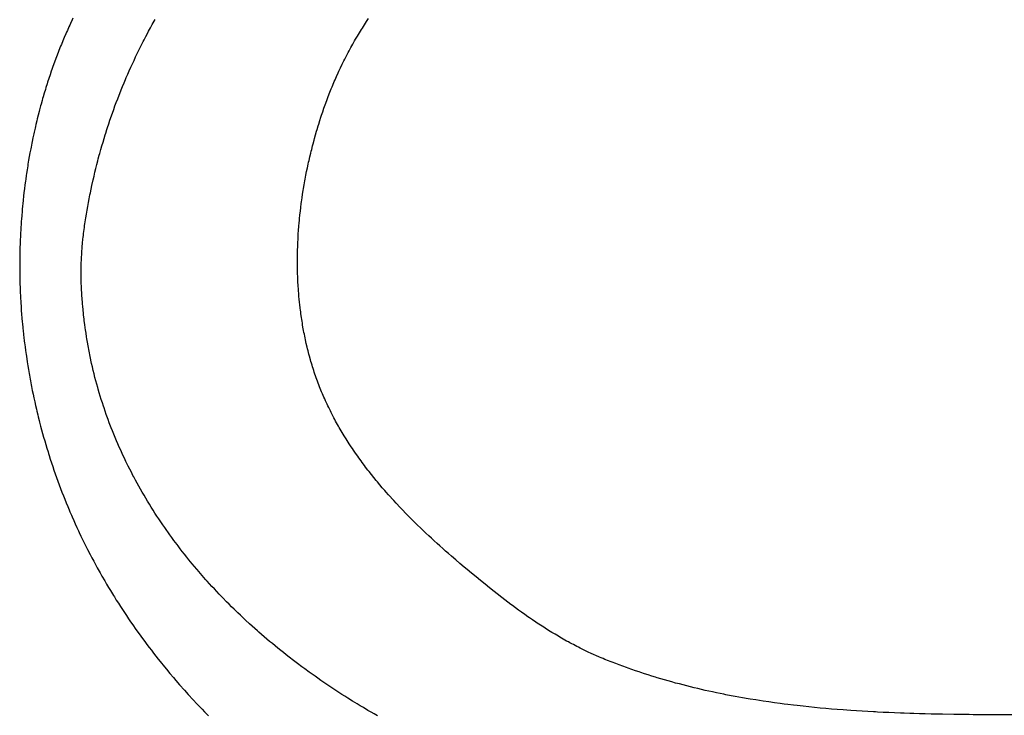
# Model space of a CAD drawing. Header units: inches. Extents: x 0 to 16, y 0 to 10.
# Tile 17 of 41: x 13.516 to 13.736, y 1.514 to 1.67. Entities that reach past the tile are written whole.
import ezdxf

# ---------------------------------------------------------------- set-up
doc = ezdxf.new("R2010")
doc.units = ezdxf.units.IN
doc.header["$LTSCALE"] = 0.935
doc.header["$MEASUREMENT"] = 0
doc.layers.get('0').update_dxf_attribs({"linetype": 'CONTINUOUS'})

msp = doc.modelspace()

# ---------------------------------------------------------------- linework, layer by layer
at = {"color": 2, "linetype": 'Continuous'}
for p, q in [((13.52724, 1.66926), (13.52706, 1.66888)), ((13.52761, 1.67004), (13.52724, 1.66926)), ((13.52779, 1.67042), (13.52761, 1.67004)), ((13.54556, 1.66902), (13.54598, 1.66978)), ((13.54598, 1.66978), (13.54619, 1.67015)), ((13.59283, 1.66859), (13.59328, 1.6693)), ((13.59328, 1.6693), (13.59351, 1.66966)), ((13.59351, 1.66966), (13.59397, 1.67036)), ((13.52636, 1.66732), (13.52619, 1.66693)), ((13.52654, 1.66771), (13.52636, 1.66732)), ((13.52689, 1.66849), (13.52654, 1.66771)), ((13.52706, 1.66888), (13.52689, 1.66849)), ((13.54413, 1.66636), (13.54453, 1.66712)), ((13.54453, 1.66712), (13.54473, 1.6675)), ((13.54473, 1.6675), (13.54514, 1.66826)), ((13.54514, 1.66826), (13.54556, 1.66902)), ((13.59151, 1.66643), (13.59194, 1.66715)), ((13.59194, 1.66715), (13.59238, 1.66787)), ((13.59238, 1.66787), (13.59261, 1.66823)), ((13.59261, 1.66823), (13.59283, 1.66859)), ((13.52552, 1.66536), (13.52519, 1.66457)), ((13.52569, 1.66575), (13.52552, 1.66536)), ((13.52585, 1.66614), (13.52569, 1.66575)), ((13.52619, 1.66693), (13.52585, 1.66614)), ((13.54314, 1.66445), (13.54353, 1.66522)), ((13.54353, 1.66522), (13.54373, 1.6656)), ((13.54373, 1.6656), (13.54413, 1.66636)), ((13.59046, 1.6646), (13.59087, 1.66533)), ((13.59087, 1.66533), (13.59108, 1.6657)), ((13.59108, 1.6657), (13.59151, 1.66643)), ((13.52456, 1.66298), (13.52425, 1.66218)), ((13.52487, 1.66377), (13.52456, 1.66298)), ((13.52503, 1.66417), (13.52487, 1.66377)), ((13.52519, 1.66457), (13.52503, 1.66417)), ((13.5422, 1.66253), (13.54257, 1.6633)), ((13.54257, 1.6633), (13.54276, 1.66368)), ((13.54276, 1.66368), (13.54314, 1.66445)), ((13.58905, 1.66199), (13.58944, 1.66274)), ((13.58944, 1.66274), (13.58964, 1.66311)), ((13.58964, 1.66311), (13.59005, 1.66386)), ((13.59005, 1.66386), (13.59046, 1.6646)), ((13.52365, 1.66058), (13.5235, 1.66017)), ((13.52395, 1.66138), (13.52365, 1.66058)), ((13.52425, 1.66218), (13.52395, 1.66138)), ((13.5411, 1.66022), (13.54146, 1.66099)), ((13.54146, 1.66099), (13.54183, 1.66176)), ((13.54183, 1.66176), (13.5422, 1.66253)), ((13.58809, 1.6601), (13.58847, 1.66086)), ((13.58847, 1.66086), (13.58866, 1.66124)), ((13.58866, 1.66124), (13.58905, 1.66199)), ((13.52293, 1.65856), (13.52266, 1.65775)), ((13.52307, 1.65896), (13.52293, 1.65856)), ((13.52321, 1.65937), (13.52307, 1.65896)), ((13.5235, 1.66017), (13.52321, 1.65937)), ((13.54006, 1.65789), (13.5404, 1.65866)), ((13.5404, 1.65866), (13.54075, 1.65944)), ((13.54075, 1.65944), (13.5411, 1.66022)), ((13.58718, 1.65817), (13.58736, 1.65856)), ((13.58736, 1.65856), (13.58772, 1.65933)), ((13.58772, 1.65933), (13.58809, 1.6601)), ((13.52212, 1.65612), (13.52199, 1.65571)), ((13.52238, 1.65693), (13.52212, 1.65612)), ((13.52266, 1.65775), (13.52238, 1.65693)), ((13.53922, 1.65593), (13.53955, 1.65671)), ((13.53955, 1.65671), (13.53972, 1.65711)), ((13.53972, 1.65711), (13.54006, 1.65789)), ((13.58597, 1.65544), (13.58631, 1.65622)), ((13.58631, 1.65622), (13.58648, 1.65662)), ((13.58648, 1.65662), (13.58682, 1.6574)), ((13.58682, 1.6574), (13.58718, 1.65817)), ((13.52161, 1.65448), (13.52136, 1.65366)), ((13.52173, 1.65489), (13.52161, 1.65448)), ((13.52199, 1.65571), (13.52173, 1.65489)), ((13.53826, 1.65357), (13.53858, 1.65436)), ((13.53858, 1.65436), (13.5389, 1.65514)), ((13.5389, 1.65514), (13.53922, 1.65593)), ((13.58517, 1.65345), (13.58548, 1.65425)), ((13.58548, 1.65425), (13.58565, 1.65464)), ((13.58565, 1.65464), (13.58581, 1.65504)), ((13.58581, 1.65504), (13.58597, 1.65544)), ((13.52088, 1.65201), (13.52065, 1.65118)), ((13.521, 1.65242), (13.52088, 1.65201)), ((13.52112, 1.65283), (13.521, 1.65242)), ((13.52136, 1.65366), (13.52112, 1.65283)), ((13.5375, 1.65158), (13.5378, 1.65238)), ((13.5378, 1.65238), (13.53811, 1.65317)), ((13.53811, 1.65317), (13.53826, 1.65357)), ((13.58441, 1.65143), (13.58471, 1.65224)), ((13.58471, 1.65224), (13.58486, 1.65264)), ((13.58486, 1.65264), (13.58517, 1.65345)), ((13.5202, 1.64952), (13.51999, 1.64869)), ((13.52031, 1.64994), (13.5202, 1.64952)), ((13.52054, 1.65077), (13.52031, 1.64994)), ((13.52065, 1.65118), (13.52054, 1.65077)), ((13.53663, 1.64918), (13.53691, 1.64998)), ((13.53691, 1.64998), (13.5372, 1.65078)), ((13.5372, 1.65078), (13.5375, 1.65158)), ((13.58346, 1.64868), (13.58372, 1.64946)), ((13.58372, 1.64946), (13.58399, 1.65024)), ((13.58399, 1.65024), (13.58413, 1.65063)), ((13.58413, 1.65063), (13.58441, 1.65143)), ((13.51968, 1.64744), (13.51948, 1.6466)), ((13.51978, 1.64785), (13.51968, 1.64744)), ((13.51999, 1.64869), (13.51978, 1.64785)), ((13.5358, 1.64675), (13.53607, 1.64756)), ((13.53607, 1.64756), (13.53621, 1.64797)), ((13.53621, 1.64797), (13.53649, 1.64877)), ((13.53649, 1.64877), (13.53663, 1.64918)), ((13.58283, 1.6467), (13.58308, 1.64749)), ((13.58308, 1.64749), (13.58333, 1.64828)), ((13.58333, 1.64828), (13.58346, 1.64868)), ((13.51929, 1.64576), (13.5191, 1.64492)), ((13.51938, 1.64618), (13.51929, 1.64576)), ((13.51948, 1.6466), (13.51938, 1.64618)), ((13.53514, 1.64471), (13.5354, 1.64553)), ((13.5354, 1.64553), (13.53553, 1.64594)), ((13.53553, 1.64594), (13.5358, 1.64675)), ((13.58211, 1.64429), (13.58235, 1.6451)), ((13.58235, 1.6451), (13.58246, 1.6455)), ((13.58246, 1.6455), (13.58271, 1.6463)), ((13.58271, 1.6463), (13.58283, 1.6467)), ((13.51865, 1.64282), (13.51856, 1.6424)), ((13.51882, 1.64366), (13.51865, 1.64282)), ((13.51901, 1.6445), (13.51882, 1.64366)), ((13.5191, 1.64492), (13.51901, 1.6445)), ((13.53452, 1.64265), (13.53476, 1.64348)), ((13.53476, 1.64348), (13.53501, 1.6443)), ((13.53501, 1.6443), (13.53514, 1.64471)), ((13.58156, 1.64226), (13.58178, 1.64308)), ((13.58178, 1.64308), (13.58189, 1.64348)), ((13.58189, 1.64348), (13.58211, 1.64429)), ((13.51832, 1.64114), (13.51816, 1.64029)), ((13.5184, 1.64156), (13.51832, 1.64114)), ((13.51856, 1.6424), (13.5184, 1.64156)), ((13.53381, 1.64015), (13.53404, 1.64099)), ((13.53404, 1.64099), (13.53428, 1.64182)), ((13.53428, 1.64182), (13.53452, 1.64265)), ((13.58104, 1.64022), (13.58114, 1.64063)), ((13.58114, 1.64063), (13.58125, 1.64104)), ((13.58125, 1.64104), (13.58145, 1.64186)), ((13.58145, 1.64186), (13.58156, 1.64226)), ((13.51786, 1.6386), (13.51771, 1.63775)), ((13.518, 1.63945), (13.51786, 1.6386)), ((13.51816, 1.64029), (13.518, 1.63945)), ((13.53314, 1.63763), (13.53336, 1.63847)), ((13.53336, 1.63847), (13.53347, 1.6389)), ((13.53347, 1.6389), (13.53369, 1.63974)), ((13.53369, 1.63974), (13.53381, 1.64015)), ((13.58056, 1.63815), (13.58066, 1.63857)), ((13.58066, 1.63857), (13.58085, 1.63939)), ((13.58085, 1.63939), (13.58104, 1.64022)), ((13.51751, 1.63648), (13.51738, 1.63563)), ((13.51765, 1.63733), (13.51751, 1.63648)), ((13.51771, 1.63775), (13.51765, 1.63733)), ((13.53272, 1.63593), (13.53293, 1.63678)), ((13.53293, 1.63678), (13.53314, 1.63763)), ((13.58012, 1.63607), (13.58029, 1.63691)), ((13.58029, 1.63691), (13.58047, 1.63774)), ((13.58047, 1.63774), (13.58056, 1.63815)), ((13.5172, 1.63436), (13.51714, 1.63393)), ((13.51732, 1.63521), (13.5172, 1.63436)), ((13.51738, 1.63563), (13.51732, 1.63521)), ((13.53204, 1.63298), (13.53233, 1.63424)), ((13.53233, 1.63424), (13.53252, 1.63508)), ((13.53252, 1.63508), (13.53272, 1.63593)), ((13.57965, 1.63356), (13.57972, 1.63398)), ((13.57972, 1.63398), (13.5798, 1.6344)), ((13.5798, 1.6344), (13.57996, 1.63524)), ((13.57996, 1.63524), (13.58012, 1.63607)), ((13.51692, 1.63223), (13.51682, 1.63138)), ((13.51703, 1.63308), (13.51692, 1.63223)), ((13.51714, 1.63393), (13.51703, 1.63308)), ((13.53168, 1.63128), (13.53186, 1.63213)), ((13.53186, 1.63213), (13.53204, 1.63298)), ((13.57923, 1.63103), (13.57936, 1.63187)), ((13.57936, 1.63187), (13.57943, 1.63229)), ((13.57943, 1.63229), (13.57957, 1.63314)), ((13.57957, 1.63314), (13.57965, 1.63356)), ((13.51663, 1.62968), (13.51654, 1.62882)), ((13.51672, 1.63053), (13.51663, 1.62968)), ((13.51682, 1.63138), (13.51672, 1.63053)), ((13.53126, 1.62914), (13.53142, 1.63)), ((13.53142, 1.63), (13.53159, 1.63085)), ((13.53159, 1.63085), (13.53168, 1.63128)), ((13.57899, 1.62933), (13.57911, 1.63018)), ((13.57911, 1.63018), (13.57923, 1.63103)), ((13.51642, 1.62755), (13.51639, 1.62712)), ((13.5165, 1.6284), (13.51642, 1.62755)), ((13.51654, 1.62882), (13.5165, 1.6284)), ((13.5308, 1.62656), (13.53094, 1.62742)), ((13.53094, 1.62742), (13.5311, 1.62828)), ((13.5311, 1.62828), (13.53126, 1.62914)), ((13.57872, 1.62721), (13.57882, 1.62806)), ((13.57882, 1.62806), (13.57893, 1.62891)), ((13.57893, 1.62891), (13.57899, 1.62933)), ((13.51625, 1.62542), (13.51622, 1.62499)), ((13.51632, 1.62627), (13.51625, 1.62542)), ((13.51639, 1.62712), (13.51632, 1.62627)), ((13.53046, 1.6244), (13.53059, 1.62526)), ((13.53059, 1.62526), (13.53066, 1.62569)), ((13.53066, 1.62569), (13.5308, 1.62656)), ((13.5785, 1.62507), (13.57854, 1.6255)), ((13.57854, 1.6255), (13.57863, 1.62635)), ((13.57863, 1.62635), (13.57872, 1.62721)), ((13.51613, 1.62372), (13.51608, 1.62287)), ((13.51616, 1.62414), (13.51613, 1.62372)), ((13.51622, 1.62499), (13.51616, 1.62414)), ((13.53023, 1.62266), (13.53029, 1.62309)), ((13.53029, 1.62309), (13.53034, 1.62353)), ((13.53034, 1.62353), (13.5304, 1.62396)), ((13.5304, 1.62396), (13.53046, 1.6244)), ((13.57832, 1.62294), (13.57839, 1.62379)), ((13.57839, 1.62379), (13.57846, 1.62465)), ((13.57846, 1.62465), (13.5785, 1.62507)), ((13.51598, 1.62074), (13.51595, 1.61989)), ((13.51602, 1.62159), (13.51598, 1.62074)), ((13.51606, 1.62244), (13.51602, 1.62159)), ((13.51608, 1.62287), (13.51606, 1.62244)), ((13.52995, 1.62005), (13.53003, 1.62092)), ((13.53003, 1.62092), (13.53008, 1.62136)), ((13.53008, 1.62136), (13.53013, 1.62179)), ((13.53013, 1.62179), (13.53018, 1.62223)), ((13.53018, 1.62223), (13.53023, 1.62266)), ((13.57817, 1.62037), (13.57819, 1.6208)), ((13.57819, 1.6208), (13.57824, 1.62165)), ((13.57824, 1.62165), (13.57826, 1.62208)), ((13.57826, 1.62208), (13.57832, 1.62294)), ((13.51592, 1.61904), (13.5159, 1.6182)), ((13.51595, 1.61989), (13.51592, 1.61904)), ((13.5298, 1.61831), (13.52983, 1.61875)), ((13.52983, 1.61875), (13.52987, 1.61918)), ((13.52987, 1.61918), (13.52995, 1.62005)), ((13.57808, 1.6178), (13.5781, 1.61866)), ((13.5781, 1.61866), (13.57812, 1.61908)), ((13.57812, 1.61908), (13.57813, 1.61951)), ((13.57813, 1.61951), (13.57815, 1.61994)), ((13.57815, 1.61994), (13.57817, 1.62037)), ((13.51587, 1.61693), (13.51586, 1.61608)), ((13.51589, 1.61777), (13.51587, 1.61693)), ((13.5159, 1.6182), (13.51589, 1.61777)), ((13.52967, 1.61614), (13.52969, 1.61657)), ((13.52969, 1.61657), (13.52972, 1.61701)), ((13.52972, 1.61701), (13.52974, 1.61744)), ((13.52974, 1.61744), (13.52977, 1.61788)), ((13.52977, 1.61788), (13.5298, 1.61831)), ((13.57806, 1.61609), (13.57807, 1.61694)), ((13.57807, 1.61694), (13.57808, 1.6178)), ((13.51586, 1.61608), (13.51586, 1.61523)), ((13.51586, 1.61523), (13.51586, 1.61439)), ((13.51586, 1.61439), (13.51586, 1.61396)), ((13.52961, 1.61396), (13.52962, 1.6144)), ((13.52962, 1.6144), (13.52963, 1.61483)), ((13.52963, 1.61483), (13.52964, 1.61527)), ((13.52964, 1.61527), (13.52966, 1.6157)), ((13.52966, 1.6157), (13.52967, 1.61614)), ((13.57807, 1.61523), (13.57806, 1.61609)), ((13.57807, 1.61481), (13.57807, 1.61523)), ((13.57808, 1.61438), (13.57807, 1.61481)), ((13.5781, 1.61353), (13.57808, 1.61438)), ((13.51586, 1.61396), (13.51587, 1.6131)), ((13.51587, 1.6131), (13.51588, 1.61225)), ((13.51588, 1.61225), (13.5159, 1.61139)), ((13.52961, 1.61353), (13.52961, 1.61396)), ((13.52961, 1.6131), (13.52961, 1.61353)), ((13.52961, 1.61266), (13.52961, 1.6131)), ((13.52962, 1.61223), (13.52961, 1.61266)), ((13.52963, 1.6118), (13.52962, 1.61223)), ((13.57811, 1.6131), (13.5781, 1.61353)), ((13.57812, 1.61267), (13.57811, 1.6131)), ((13.57816, 1.61182), (13.57812, 1.61267)), ((13.5159, 1.61139), (13.51591, 1.61096)), ((13.51591, 1.61096), (13.51594, 1.61011)), ((13.51594, 1.61011), (13.51596, 1.60968)), ((13.52964, 1.61137), (13.52963, 1.6118)), ((13.52965, 1.61093), (13.52964, 1.61137)), ((13.52967, 1.6105), (13.52965, 1.61093)), ((13.52969, 1.61008), (13.52967, 1.6105)), ((13.52971, 1.60967), (13.52969, 1.61008)), ((13.57818, 1.61139), (13.57816, 1.61182)), ((13.57822, 1.61054), (13.57818, 1.61139)), ((13.57828, 1.60969), (13.57822, 1.61054)), ((13.51596, 1.60968), (13.51599, 1.60882)), ((13.51599, 1.60882), (13.51601, 1.60839)), ((13.51601, 1.60839), (13.51603, 1.60796)), ((13.51603, 1.60796), (13.51606, 1.60754)), ((13.51606, 1.60754), (13.51608, 1.60711)), ((13.52976, 1.60883), (13.52971, 1.60967)), ((13.52978, 1.60842), (13.52976, 1.60883)), ((13.52984, 1.60759), (13.52978, 1.60842)), ((13.5299, 1.60676), (13.52984, 1.60759)), ((13.57831, 1.60927), (13.57828, 1.60969)), ((13.57834, 1.60885), (13.57831, 1.60927)), ((13.57841, 1.608), (13.57834, 1.60885)), ((13.57845, 1.60758), (13.57841, 1.608)), ((13.57854, 1.60673), (13.57845, 1.60758)), ((13.51608, 1.60711), (13.5161, 1.60668)), ((13.5161, 1.60668), (13.51616, 1.60582)), ((13.51616, 1.60582), (13.51622, 1.60496)), ((13.52994, 1.60635), (13.5299, 1.60676)), ((13.52997, 1.60594), (13.52994, 1.60635)), ((13.53005, 1.60512), (13.52997, 1.60594)), ((13.57858, 1.60631), (13.57854, 1.60673)), ((13.57868, 1.60547), (13.57858, 1.60631)), ((13.57873, 1.60505), (13.57868, 1.60547)), ((13.51622, 1.60496), (13.51628, 1.60411)), ((13.51628, 1.60411), (13.51635, 1.60325)), ((13.51635, 1.60325), (13.51643, 1.60239)), ((13.53013, 1.6043), (13.53005, 1.60512)), ((13.53018, 1.60389), (13.53013, 1.6043)), ((13.53027, 1.60307), (13.53018, 1.60389)), ((13.57879, 1.60463), (13.57873, 1.60505)), ((13.57884, 1.60421), (13.57879, 1.60463)), ((13.57896, 1.60337), (13.57884, 1.60421)), ((13.57902, 1.60295), (13.57896, 1.60337)), ((13.51643, 1.60239), (13.51647, 1.60197)), ((13.51647, 1.60197), (13.51655, 1.60111)), ((13.51655, 1.60111), (13.51664, 1.60025)), ((13.53032, 1.60267), (13.53027, 1.60307)), ((13.53042, 1.60185), (13.53032, 1.60267)), ((13.53053, 1.60105), (13.53042, 1.60185)), ((13.53059, 1.60064), (13.53053, 1.60105)), ((13.57909, 1.60254), (13.57902, 1.60295)), ((13.57916, 1.60212), (13.57909, 1.60254)), ((13.57923, 1.6017), (13.57916, 1.60212)), ((13.57937, 1.60087), (13.57923, 1.6017)), ((13.51664, 1.60025), (13.51669, 1.59983)), ((13.51669, 1.59983), (13.51673, 1.5994)), ((13.51673, 1.5994), (13.51678, 1.59897)), ((13.51678, 1.59897), (13.51689, 1.59811)), ((13.53071, 1.59984), (13.53059, 1.60064)), ((13.53083, 1.59903), (13.53071, 1.59984)), ((13.5309, 1.59863), (13.53083, 1.59903)), ((13.57945, 1.60046), (13.57937, 1.60087)), ((13.57952, 1.60005), (13.57945, 1.60046)), ((13.57961, 1.59963), (13.57952, 1.60005)), ((13.57969, 1.59922), (13.57961, 1.59963)), ((13.57977, 1.59881), (13.57969, 1.59922)), ((13.57986, 1.5984), (13.57977, 1.59881)), ((13.51689, 1.59811), (13.51694, 1.59769)), ((13.51694, 1.59769), (13.51705, 1.59683)), ((13.51705, 1.59683), (13.51716, 1.59598)), ((13.53103, 1.59783), (13.5309, 1.59863)), ((13.53117, 1.59704), (13.53103, 1.59783)), ((13.53124, 1.59664), (13.53117, 1.59704)), ((13.53132, 1.59624), (13.53124, 1.59664)), ((13.58004, 1.59758), (13.57986, 1.5984)), ((13.58023, 1.59676), (13.58004, 1.59758)), ((13.58033, 1.59636), (13.58023, 1.59676)), ((13.51716, 1.59598), (13.51728, 1.59512)), ((13.51728, 1.59512), (13.51735, 1.5947)), ((13.51735, 1.5947), (13.51754, 1.59342)), ((13.53147, 1.59545), (13.53132, 1.59624)), ((13.53155, 1.59506), (13.53147, 1.59545)), ((13.53171, 1.59427), (13.53155, 1.59506)), ((13.58043, 1.59595), (13.58033, 1.59636)), ((13.58054, 1.59554), (13.58043, 1.59595)), ((13.58064, 1.59514), (13.58054, 1.59554)), ((13.58075, 1.59474), (13.58064, 1.59514)), ((13.58097, 1.59393), (13.58075, 1.59474)), ((13.51754, 1.59342), (13.51768, 1.59257)), ((13.51768, 1.59257), (13.51782, 1.59172)), ((13.53188, 1.59349), (13.53171, 1.59427)), ((13.53197, 1.59309), (13.53188, 1.59349)), ((13.53215, 1.59231), (13.53197, 1.59309)), ((13.53233, 1.59153), (13.53215, 1.59231)), ((13.58109, 1.59353), (13.58097, 1.59393)), ((13.58121, 1.59313), (13.58109, 1.59353)), ((13.58133, 1.59273), (13.58121, 1.59313)), ((13.58145, 1.59233), (13.58133, 1.59273)), ((13.58157, 1.59193), (13.58145, 1.59233)), ((13.51782, 1.59172), (13.51796, 1.59087)), ((13.51796, 1.59087), (13.51804, 1.59044)), ((13.51804, 1.59044), (13.51819, 1.5896)), ((13.53252, 1.59076), (13.53233, 1.59153)), ((13.53272, 1.58998), (13.53252, 1.59076)), ((13.53292, 1.58921), (13.53272, 1.58998)), ((13.5817, 1.59154), (13.58157, 1.59193)), ((13.58183, 1.59113), (13.5817, 1.59154)), ((13.58197, 1.59072), (13.58183, 1.59113)), ((13.58211, 1.59031), (13.58197, 1.59072)), ((13.58225, 1.5899), (13.58211, 1.59031)), ((13.5824, 1.5895), (13.58225, 1.5899)), ((13.51819, 1.5896), (13.51827, 1.58917)), ((13.51827, 1.58917), (13.51843, 1.58832)), ((13.51843, 1.58832), (13.51851, 1.5879)), ((13.51851, 1.5879), (13.51868, 1.58706)), ((13.53313, 1.58845), (13.53292, 1.58921)), ((13.53334, 1.58768), (13.53313, 1.58845)), ((13.53345, 1.5873), (13.53334, 1.58768)), ((13.58255, 1.5891), (13.5824, 1.5895)), ((13.5827, 1.58869), (13.58255, 1.5891)), ((13.58285, 1.58829), (13.5827, 1.58869)), ((13.583, 1.58789), (13.58285, 1.58829)), ((13.58316, 1.5875), (13.583, 1.58789)), ((13.51868, 1.58706), (13.51886, 1.58621)), ((13.51886, 1.58621), (13.51904, 1.58537)), ((13.53367, 1.58654), (13.53345, 1.5873)), ((13.5339, 1.58578), (13.53367, 1.58654)), ((13.53414, 1.58502), (13.5339, 1.58578)), ((13.58332, 1.5871), (13.58316, 1.5875)), ((13.58348, 1.5867), (13.58332, 1.5871)), ((13.58365, 1.58631), (13.58348, 1.5867)), ((13.58382, 1.58592), (13.58365, 1.58631)), ((13.58399, 1.58553), (13.58382, 1.58592)), ((13.58416, 1.58514), (13.58399, 1.58553)), ((13.51904, 1.58537), (13.51922, 1.58453)), ((13.51922, 1.58453), (13.51941, 1.58368)), ((13.51941, 1.58368), (13.5196, 1.58285)), ((13.53437, 1.58427), (13.53414, 1.58502)), ((13.53462, 1.58352), (13.53437, 1.58427)), ((13.53475, 1.58314), (13.53462, 1.58352)), ((13.58433, 1.58475), (13.58416, 1.58514)), ((13.58469, 1.58398), (13.58433, 1.58475)), ((13.58487, 1.58359), (13.58469, 1.58398)), ((13.58506, 1.58321), (13.58487, 1.58359)), ((13.5196, 1.58285), (13.5197, 1.58243)), ((13.5197, 1.58243), (13.51991, 1.58159)), ((13.51991, 1.58159), (13.52001, 1.58117)), ((13.52001, 1.58117), (13.52022, 1.58033)), ((13.535, 1.58239), (13.53475, 1.58314)), ((13.53526, 1.58165), (13.535, 1.58239)), ((13.53539, 1.58128), (13.53526, 1.58165)), ((13.53566, 1.58054), (13.53539, 1.58128)), ((13.58543, 1.58245), (13.58506, 1.58321)), ((13.58562, 1.58207), (13.58543, 1.58245)), ((13.58582, 1.58169), (13.58562, 1.58207)), ((13.58621, 1.58094), (13.58582, 1.58169)), ((13.52022, 1.58033), (13.52032, 1.57992)), ((13.52032, 1.57992), (13.52054, 1.57908)), ((13.52054, 1.57908), (13.52076, 1.57825)), ((13.53593, 1.5798), (13.53566, 1.58054)), ((13.53607, 1.57943), (13.53593, 1.5798)), ((13.53636, 1.5787), (13.53607, 1.57943)), ((13.58641, 1.58056), (13.58621, 1.58094)), ((13.58661, 1.58019), (13.58641, 1.58056)), ((13.58681, 1.57982), (13.58661, 1.58019)), ((13.58702, 1.57945), (13.58681, 1.57982)), ((13.58723, 1.57908), (13.58702, 1.57945)), ((13.58744, 1.57871), (13.58723, 1.57908)), ((13.52076, 1.57825), (13.52099, 1.57742)), ((13.52099, 1.57742), (13.52122, 1.57659)), ((13.53664, 1.57797), (13.53636, 1.5787)), ((13.53694, 1.57724), (13.53664, 1.57797)), ((13.53708, 1.57688), (13.53694, 1.57724)), ((13.53739, 1.57615), (13.53708, 1.57688)), ((13.58765, 1.57834), (13.58744, 1.57871)), ((13.58787, 1.57798), (13.58765, 1.57834)), ((13.58808, 1.57761), (13.58787, 1.57798)), ((13.5883, 1.57725), (13.58808, 1.57761)), ((13.58852, 1.57689), (13.5883, 1.57725)), ((13.58897, 1.57617), (13.58852, 1.57689)), ((13.52122, 1.57659), (13.52146, 1.57577)), ((13.52146, 1.57577), (13.5217, 1.57494)), ((13.5217, 1.57494), (13.52195, 1.57412)), ((13.53754, 1.57579), (13.53739, 1.57615)), ((13.53785, 1.57507), (13.53754, 1.57579)), ((13.538, 1.57471), (13.53785, 1.57507)), ((13.53816, 1.57435), (13.538, 1.57471)), ((13.58942, 1.57545), (13.58897, 1.57617)), ((13.58965, 1.57509), (13.58942, 1.57545)), ((13.59012, 1.57439), (13.58965, 1.57509)), ((13.52195, 1.57412), (13.5222, 1.5733)), ((13.5222, 1.5733), (13.52232, 1.57289)), ((13.52232, 1.57289), (13.52245, 1.57248)), ((13.52245, 1.57248), (13.52271, 1.57166)), ((13.53848, 1.57364), (13.53816, 1.57435)), ((13.53864, 1.57328), (13.53848, 1.57364)), ((13.53897, 1.57257), (13.53864, 1.57328)), ((13.5393, 1.57186), (13.53897, 1.57257)), ((13.59036, 1.57403), (13.59012, 1.57439)), ((13.59059, 1.57368), (13.59036, 1.57403)), ((13.59107, 1.57298), (13.59059, 1.57368)), ((13.59156, 1.57229), (13.59107, 1.57298)), ((13.59181, 1.57194), (13.59156, 1.57229)), ((13.52271, 1.57166), (13.52298, 1.57085)), ((13.52298, 1.57085), (13.52326, 1.57001)), ((13.53964, 1.57115), (13.5393, 1.57186)), ((13.53981, 1.5708), (13.53964, 1.57115)), ((13.54016, 1.5701), (13.53981, 1.5708)), ((13.54051, 1.5694), (13.54016, 1.5701)), ((13.5923, 1.57125), (13.59181, 1.57194)), ((13.59256, 1.57091), (13.5923, 1.57125)), ((13.59306, 1.57023), (13.59256, 1.57091)), ((13.59332, 1.56989), (13.59306, 1.57023)), ((13.52326, 1.57001), (13.52354, 1.56918)), ((13.52354, 1.56918), (13.52382, 1.56836)), ((13.52382, 1.56836), (13.52412, 1.56753)), ((13.54087, 1.56871), (13.54051, 1.5694)), ((13.54123, 1.56801), (13.54087, 1.56871)), ((13.54141, 1.56767), (13.54123, 1.56801)), ((13.59384, 1.56922), (13.59332, 1.56989)), ((13.5941, 1.56888), (13.59384, 1.56922)), ((13.59463, 1.56821), (13.5941, 1.56888)), ((13.59516, 1.56755), (13.59463, 1.56821)), ((13.52412, 1.56753), (13.52441, 1.56671)), ((13.52441, 1.56671), (13.52471, 1.5659)), ((13.52471, 1.5659), (13.52502, 1.56509)), ((13.54178, 1.56698), (13.54141, 1.56767)), ((13.54215, 1.56629), (13.54178, 1.56698)), ((13.54253, 1.56561), (13.54215, 1.56629)), ((13.5957, 1.56689), (13.59516, 1.56755)), ((13.59597, 1.56656), (13.5957, 1.56689)), ((13.59651, 1.56591), (13.59597, 1.56656)), ((13.59707, 1.56526), (13.59651, 1.56591)), ((13.52502, 1.56509), (13.52533, 1.56428)), ((13.52533, 1.56428), (13.52564, 1.56347)), ((13.52564, 1.56347), (13.52596, 1.56267)), ((13.54291, 1.56493), (13.54253, 1.56561)), ((13.5433, 1.56425), (13.54291, 1.56493)), ((13.5437, 1.56357), (13.5433, 1.56425)), ((13.54409, 1.5629), (13.5437, 1.56357)), ((13.59762, 1.56461), (13.59707, 1.56526)), ((13.59791, 1.56429), (13.59762, 1.56461)), ((13.59847, 1.56365), (13.59791, 1.56429)), ((13.59876, 1.56333), (13.59847, 1.56365)), ((13.52596, 1.56267), (13.52628, 1.56187)), ((13.52628, 1.56187), (13.52661, 1.56107)), ((13.5445, 1.56223), (13.54409, 1.5629)), ((13.5449, 1.56156), (13.5445, 1.56223)), ((13.54532, 1.5609), (13.5449, 1.56156)), ((13.59933, 1.5627), (13.59876, 1.56333)), ((13.59962, 1.56239), (13.59933, 1.5627)), ((13.6002, 1.56176), (13.59962, 1.56239)), ((13.60107, 1.56082), (13.6002, 1.56176)), ((13.52661, 1.56107), (13.52694, 1.56028)), ((13.52694, 1.56028), (13.52711, 1.55989)), ((13.52711, 1.55989), (13.52745, 1.5591)), ((13.52745, 1.5591), (13.52762, 1.55871)), ((13.54573, 1.56024), (13.54532, 1.5609)), ((13.54615, 1.55958), (13.54573, 1.56024)), ((13.54658, 1.55892), (13.54615, 1.55958)), ((13.60166, 1.56021), (13.60107, 1.56082)), ((13.60226, 1.55959), (13.60166, 1.56021)), ((13.60286, 1.55898), (13.60226, 1.55959)), ((13.52762, 1.55871), (13.52796, 1.55792)), ((13.52796, 1.55792), (13.52831, 1.55714)), ((13.52831, 1.55714), (13.52867, 1.55637)), ((13.54701, 1.55827), (13.54658, 1.55892)), ((13.54745, 1.55762), (13.54701, 1.55827)), ((13.54789, 1.55697), (13.54745, 1.55762)), ((13.54833, 1.55633), (13.54789, 1.55697)), ((13.60346, 1.55837), (13.60286, 1.55898)), ((13.60376, 1.55807), (13.60346, 1.55837)), ((13.60437, 1.55747), (13.60376, 1.55807)), ((13.60498, 1.55687), (13.60437, 1.55747)), ((13.6056, 1.55628), (13.60498, 1.55687)), ((13.52867, 1.55637), (13.52902, 1.55559)), ((13.52902, 1.55559), (13.52921, 1.55521)), ((13.52921, 1.55521), (13.52957, 1.55444)), ((13.54878, 1.55569), (13.54833, 1.55633)), ((13.54901, 1.55537), (13.54878, 1.55569)), ((13.54946, 1.55473), (13.54901, 1.55537)), ((13.54992, 1.55409), (13.54946, 1.55473)), ((13.60621, 1.55568), (13.6056, 1.55628)), ((13.60652, 1.55539), (13.60621, 1.55568)), ((13.60684, 1.5551), (13.60652, 1.55539)), ((13.60746, 1.55451), (13.60684, 1.5551)), ((13.52957, 1.55444), (13.52994, 1.55367)), ((13.52994, 1.55367), (13.53031, 1.55291)), ((13.53031, 1.55291), (13.53069, 1.55215)), ((13.55038, 1.55346), (13.54992, 1.55409)), ((13.55109, 1.55252), (13.55038, 1.55346)), ((13.55133, 1.55221), (13.55109, 1.55252)), ((13.60809, 1.55393), (13.60746, 1.55451)), ((13.60871, 1.55335), (13.60809, 1.55393)), ((13.60935, 1.55278), (13.60871, 1.55335)), ((13.60998, 1.55221), (13.60935, 1.55278)), ((13.53069, 1.55215), (13.53107, 1.5514)), ((13.53107, 1.5514), (13.53165, 1.55027)), ((13.53165, 1.55027), (13.53204, 1.54952)), ((13.5518, 1.55158), (13.55133, 1.55221)), ((13.55228, 1.55096), (13.5518, 1.55158)), ((13.55277, 1.55035), (13.55228, 1.55096)), ((13.55326, 1.54973), (13.55277, 1.55035)), ((13.61061, 1.55164), (13.60998, 1.55221)), ((13.61125, 1.55107), (13.61061, 1.55164)), ((13.61189, 1.55051), (13.61125, 1.55107)), ((13.61253, 1.54995), (13.61189, 1.55051)), ((13.53204, 1.54952), (13.53244, 1.54878)), ((13.53244, 1.54878), (13.53284, 1.54804)), ((13.53284, 1.54804), (13.53324, 1.5473)), ((13.55375, 1.54912), (13.55326, 1.54973)), ((13.5545, 1.54821), (13.55375, 1.54912)), ((13.555, 1.5476), (13.5545, 1.54821)), ((13.6135, 1.54911), (13.61253, 1.54995)), ((13.61446, 1.54829), (13.6135, 1.54911)), ((13.61543, 1.54747), (13.61446, 1.54829)), ((13.53324, 1.5473), (13.53386, 1.5462)), ((13.53386, 1.5462), (13.53427, 1.54547)), ((13.55551, 1.547), (13.555, 1.5476)), ((13.55602, 1.5464), (13.55551, 1.547)), ((13.55628, 1.54611), (13.55602, 1.5464)), ((13.5568, 1.54551), (13.55628, 1.54611)), ((13.61608, 1.54692), (13.61543, 1.54747)), ((13.61706, 1.5461), (13.61608, 1.54692)), ((13.61806, 1.54527), (13.61706, 1.5461)), ((13.53427, 1.54547), (13.5349, 1.54438)), ((13.5349, 1.54438), (13.53532, 1.54366)), ((13.53532, 1.54366), (13.53575, 1.54294)), ((13.55706, 1.54522), (13.5568, 1.54551)), ((13.55758, 1.54463), (13.55706, 1.54522)), ((13.55785, 1.54433), (13.55758, 1.54463)), ((13.55838, 1.54375), (13.55785, 1.54433)), ((13.55891, 1.54316), (13.55838, 1.54375)), ((13.61907, 1.54444), (13.61806, 1.54527)), ((13.62008, 1.54362), (13.61907, 1.54444)), ((13.62109, 1.54281), (13.62008, 1.54362)), ((13.53575, 1.54294), (13.53618, 1.54222)), ((13.53618, 1.54222), (13.53684, 1.54115)), ((13.55945, 1.54258), (13.55891, 1.54316)), ((13.55999, 1.54201), (13.55945, 1.54258)), ((13.56053, 1.54143), (13.55999, 1.54201)), ((13.56135, 1.54058), (13.56053, 1.54143)), ((13.6221, 1.542), (13.62109, 1.54281)), ((13.62278, 1.54147), (13.6221, 1.542)), ((13.6238, 1.54068), (13.62278, 1.54147)), ((13.53684, 1.54115), (13.53706, 1.5408)), ((13.53706, 1.5408), (13.5375, 1.54009)), ((13.5375, 1.54009), (13.53795, 1.53938)), ((13.53795, 1.53938), (13.5384, 1.53868)), ((13.56219, 1.53973), (13.56135, 1.54058)), ((13.56274, 1.53917), (13.56219, 1.53973)), ((13.56331, 1.53861), (13.56274, 1.53917)), ((13.62448, 1.54015), (13.6238, 1.54068)), ((13.62516, 1.53963), (13.62448, 1.54015)), ((13.62585, 1.53912), (13.62516, 1.53963)), ((13.5384, 1.53868), (13.53886, 1.53798)), ((13.53886, 1.53798), (13.53931, 1.53729)), ((13.53931, 1.53729), (13.53978, 1.5366)), ((13.56387, 1.53805), (13.56331, 1.53861)), ((13.56444, 1.5375), (13.56387, 1.53805)), ((13.56473, 1.53723), (13.56444, 1.5375)), ((13.5653, 1.53668), (13.56473, 1.53723)), ((13.62619, 1.53886), (13.62585, 1.53912)), ((13.62688, 1.53835), (13.62619, 1.53886)), ((13.62757, 1.53785), (13.62688, 1.53835)), ((13.62827, 1.53735), (13.62757, 1.53785)), ((13.62896, 1.53685), (13.62827, 1.53735)), ((13.53978, 1.5366), (13.54024, 1.53591)), ((13.54024, 1.53591), (13.54071, 1.53522)), ((13.54071, 1.53522), (13.54119, 1.53453)), ((13.56588, 1.53613), (13.5653, 1.53668)), ((13.56646, 1.53559), (13.56588, 1.53613)), ((13.56734, 1.53478), (13.56646, 1.53559)), ((13.56793, 1.53425), (13.56734, 1.53478)), ((13.62966, 1.53636), (13.62896, 1.53685)), ((13.63002, 1.53612), (13.62966, 1.53636)), ((13.63072, 1.53564), (13.63002, 1.53612)), ((13.63143, 1.53516), (13.63072, 1.53564)), ((13.63178, 1.53492), (13.63143, 1.53516)), ((13.6325, 1.53446), (13.63178, 1.53492)), ((13.54119, 1.53453), (13.5419, 1.53351)), ((13.5419, 1.53351), (13.54263, 1.5325)), ((13.56852, 1.53371), (13.56793, 1.53425)), ((13.56912, 1.53319), (13.56852, 1.53371)), ((13.56942, 1.53292), (13.56912, 1.53319)), ((13.57002, 1.5324), (13.56942, 1.53292)), ((13.63321, 1.53399), (13.6325, 1.53446)), ((13.63357, 1.53376), (13.63321, 1.53399)), ((13.6343, 1.53331), (13.63357, 1.53376)), ((13.63502, 1.53286), (13.6343, 1.53331)), ((13.63576, 1.53242), (13.63502, 1.53286)), ((13.54263, 1.5325), (13.54336, 1.53149)), ((13.54336, 1.53149), (13.54385, 1.53083)), ((13.54385, 1.53083), (13.54435, 1.53016)), ((13.57062, 1.53188), (13.57002, 1.5324)), ((13.57123, 1.53136), (13.57062, 1.53188)), ((13.57184, 1.53084), (13.57123, 1.53136)), ((13.57246, 1.53033), (13.57184, 1.53084)), ((13.57307, 1.52982), (13.57246, 1.53033)), ((13.63612, 1.5322), (13.63576, 1.53242)), ((13.63649, 1.53198), (13.63612, 1.5322)), ((13.63686, 1.53177), (13.63649, 1.53198)), ((13.63723, 1.53155), (13.63686, 1.53177)), ((13.6376, 1.53134), (13.63723, 1.53155)), ((13.63798, 1.53113), (13.6376, 1.53134)), ((13.63835, 1.53092), (13.63798, 1.53113)), ((13.63873, 1.53072), (13.63835, 1.53092)), ((13.6391, 1.53051), (13.63873, 1.53072)), ((13.63948, 1.53031), (13.6391, 1.53051)), ((13.54435, 1.53016), (13.54485, 1.5295)), ((13.54485, 1.5295), (13.54535, 1.52884)), ((13.54535, 1.52884), (13.54586, 1.52818)), ((13.54586, 1.52818), (13.54637, 1.52753)), ((13.57369, 1.52932), (13.57307, 1.52982)), ((13.57431, 1.52881), (13.57369, 1.52932)), ((13.57494, 1.52831), (13.57431, 1.52881)), ((13.57557, 1.52782), (13.57494, 1.52831)), ((13.63986, 1.53011), (13.63948, 1.53031)), ((13.64024, 1.52991), (13.63986, 1.53011)), ((13.64062, 1.52971), (13.64024, 1.52991)), ((13.641, 1.52951), (13.64062, 1.52971)), ((13.64139, 1.52932), (13.641, 1.52951)), ((13.64216, 1.52894), (13.64139, 1.52932)), ((13.64255, 1.52875), (13.64216, 1.52894)), ((13.64333, 1.52838), (13.64255, 1.52875)), ((13.64372, 1.52819), (13.64333, 1.52838)), ((13.64451, 1.52783), (13.64372, 1.52819)), ((13.54637, 1.52753), (13.54688, 1.52688)), ((13.54688, 1.52688), (13.54766, 1.52591)), ((13.5762, 1.52732), (13.57557, 1.52782)), ((13.57715, 1.52659), (13.5762, 1.52732)), ((13.57747, 1.52635), (13.57715, 1.52659)), ((13.57811, 1.52586), (13.57747, 1.52635)), ((13.64491, 1.52766), (13.64451, 1.52783)), ((13.64571, 1.52731), (13.64491, 1.52766)), ((13.64611, 1.52714), (13.64571, 1.52731)), ((13.64652, 1.52697), (13.64611, 1.52714)), ((13.64692, 1.5268), (13.64652, 1.52697)), ((13.64773, 1.52648), (13.64692, 1.5268)), ((13.64813, 1.52632), (13.64773, 1.52648)), ((13.64853, 1.52617), (13.64813, 1.52632)), ((13.64933, 1.52586), (13.64853, 1.52617)), ((13.54766, 1.52591), (13.54792, 1.52558)), ((13.54792, 1.52558), (13.54871, 1.52462)), ((13.54871, 1.52462), (13.5495, 1.52367)), ((13.57907, 1.52514), (13.57811, 1.52586)), ((13.57972, 1.52466), (13.57907, 1.52514)), ((13.5807, 1.52395), (13.57972, 1.52466)), ((13.58135, 1.52349), (13.5807, 1.52395)), ((13.65014, 1.52555), (13.64933, 1.52586)), ((13.65094, 1.52526), (13.65014, 1.52555)), ((13.65175, 1.52496), (13.65094, 1.52526)), ((13.65215, 1.52482), (13.65175, 1.52496)), ((13.65296, 1.52453), (13.65215, 1.52482)), ((13.65377, 1.52426), (13.65296, 1.52453)), ((13.65458, 1.52398), (13.65377, 1.52426)), ((13.65499, 1.52385), (13.65458, 1.52398)), ((13.6558, 1.52358), (13.65499, 1.52385)), ((13.5495, 1.52367), (13.55031, 1.52271)), ((13.55031, 1.52271), (13.55084, 1.52208)), ((13.55084, 1.52208), (13.55166, 1.52114)), ((13.582, 1.52302), (13.58135, 1.52349)), ((13.58266, 1.52256), (13.582, 1.52302)), ((13.58332, 1.5221), (13.58266, 1.52256)), ((13.58399, 1.52164), (13.58332, 1.5221)), ((13.58465, 1.52119), (13.58399, 1.52164)), ((13.65662, 1.52332), (13.6558, 1.52358)), ((13.65743, 1.52306), (13.65662, 1.52332)), ((13.65825, 1.52281), (13.65743, 1.52306)), ((13.65866, 1.52269), (13.65825, 1.52281)), ((13.65948, 1.52244), (13.65866, 1.52269)), ((13.66029, 1.5222), (13.65948, 1.52244)), ((13.66112, 1.52197), (13.66029, 1.5222)), ((13.66194, 1.52174), (13.66112, 1.52197)), ((13.66276, 1.52151), (13.66194, 1.52174)), ((13.66359, 1.52129), (13.66276, 1.52151)), ((13.55166, 1.52114), (13.55275, 1.5199)), ((13.55275, 1.5199), (13.55358, 1.51897)), ((13.58532, 1.52074), (13.58465, 1.52119)), ((13.58599, 1.52029), (13.58532, 1.52074)), ((13.58666, 1.51985), (13.58599, 1.52029)), ((13.58734, 1.51941), (13.58666, 1.51985)), ((13.58802, 1.51897), (13.58734, 1.51941)), ((13.66441, 1.52107), (13.66359, 1.52129)), ((13.66524, 1.52086), (13.66441, 1.52107)), ((13.66606, 1.52066), (13.66524, 1.52086)), ((13.66689, 1.52045), (13.66606, 1.52066)), ((13.66772, 1.52026), (13.66689, 1.52045)), ((13.66855, 1.52006), (13.66772, 1.52026)), ((13.66939, 1.51987), (13.66855, 1.52006)), ((13.67022, 1.51969), (13.66939, 1.51987)), ((13.67105, 1.51951), (13.67022, 1.51969)), ((13.67189, 1.51933), (13.67105, 1.51951)), ((13.67272, 1.51916), (13.67189, 1.51933)), ((13.55358, 1.51897), (13.5547, 1.51775)), ((13.5547, 1.51775), (13.55555, 1.51684)), ((13.5887, 1.51854), (13.58802, 1.51897)), ((13.58938, 1.51811), (13.5887, 1.51854)), ((13.59041, 1.51747), (13.58938, 1.51811)), ((13.59144, 1.51683), (13.59041, 1.51747)), ((13.67356, 1.51899), (13.67272, 1.51916)), ((13.67398, 1.5189), (13.67356, 1.51899)), ((13.67523, 1.51866), (13.67398, 1.5189)), ((13.67607, 1.51851), (13.67523, 1.51866)), ((13.67691, 1.51835), (13.67607, 1.51851)), ((13.67775, 1.5182), (13.67691, 1.51835)), ((13.67901, 1.51799), (13.67775, 1.5182)), ((13.67943, 1.51792), (13.67901, 1.51799)), ((13.6807, 1.51771), (13.67943, 1.51792)), ((13.68154, 1.51758), (13.6807, 1.51771)), ((13.68239, 1.51745), (13.68154, 1.51758)), ((13.68365, 1.51726), (13.68239, 1.51745)), ((13.68492, 1.51708), (13.68365, 1.51726)), ((13.55555, 1.51684), (13.55612, 1.51623)), ((13.55612, 1.51623), (13.55669, 1.51563)), ((13.55669, 1.51563), (13.55726, 1.51503)), ((13.55726, 1.51503), (13.55813, 1.51414)), ((13.59213, 1.51641), (13.59144, 1.51683)), ((13.59282, 1.516), (13.59213, 1.51641)), ((13.59386, 1.51538), (13.59282, 1.516)), ((13.59456, 1.51498), (13.59386, 1.51538)), ((13.59526, 1.51457), (13.59456, 1.51498)), ((13.68619, 1.51691), (13.68492, 1.51708)), ((13.68704, 1.5168), (13.68619, 1.51691)), ((13.68789, 1.51669), (13.68704, 1.5168)), ((13.68916, 1.51654), (13.68789, 1.51669)), ((13.69001, 1.51644), (13.68916, 1.51654)), ((13.69129, 1.5163), (13.69001, 1.51644)), ((13.69257, 1.51616), (13.69129, 1.5163)), ((13.69384, 1.51603), (13.69257, 1.51616)), ((13.69512, 1.51591), (13.69384, 1.51603)), ((13.6964, 1.51579), (13.69512, 1.51591)), ((13.69768, 1.51568), (13.6964, 1.51579)), ((13.69897, 1.51558), (13.69768, 1.51568)), ((13.70025, 1.51548), (13.69897, 1.51558)), ((13.7011, 1.51541), (13.70025, 1.51548)), ((13.70196, 1.51535), (13.7011, 1.51541)), ((13.70324, 1.51527), (13.70196, 1.51535)), ((13.70453, 1.51519), (13.70324, 1.51527)), ((13.70581, 1.51511), (13.70453, 1.51519)), ((13.7071, 1.51504), (13.70581, 1.51511)), ((13.70753, 1.51502), (13.7071, 1.51504)), ((13.70795, 1.51499), (13.70753, 1.51502)), ((13.70924, 1.51493), (13.70795, 1.51499)), ((13.71053, 1.51487), (13.70924, 1.51493)), ((13.59596, 1.51417), (13.59526, 1.51457)), ((13.71181, 1.51482), (13.71053, 1.51487)), ((13.7131, 1.51477), (13.71181, 1.51482)), ((13.71396, 1.51474), (13.7131, 1.51477)), ((13.71524, 1.51469), (13.71396, 1.51474)), ((13.7161, 1.51466), (13.71524, 1.51469)), ((13.71739, 1.51463), (13.7161, 1.51466)), ((13.71867, 1.51459), (13.71739, 1.51463)), ((13.71996, 1.51456), (13.71867, 1.51459)), ((13.7221, 1.51452), (13.71996, 1.51456)), ((13.72253, 1.51451), (13.7221, 1.51452)), ((13.7251, 1.51447), (13.72253, 1.51451)), ((13.72724, 1.51444), (13.7251, 1.51447)), ((13.72852, 1.51443), (13.72724, 1.51444)), ((13.72938, 1.51442), (13.72852, 1.51443)), ((13.73024, 1.51441), (13.72938, 1.51442)), ((13.73408, 1.51439), (13.73024, 1.51441)), ((13.73493, 1.51439), (13.73408, 1.51439)), ((13.73578, 1.51438), (13.73493, 1.51439)), ((13.73919, 1.51438), (13.73578, 1.51438))]:
    msp.add_line(p, q, dxfattribs=at)

doc.saveas('drawing.dxf')
